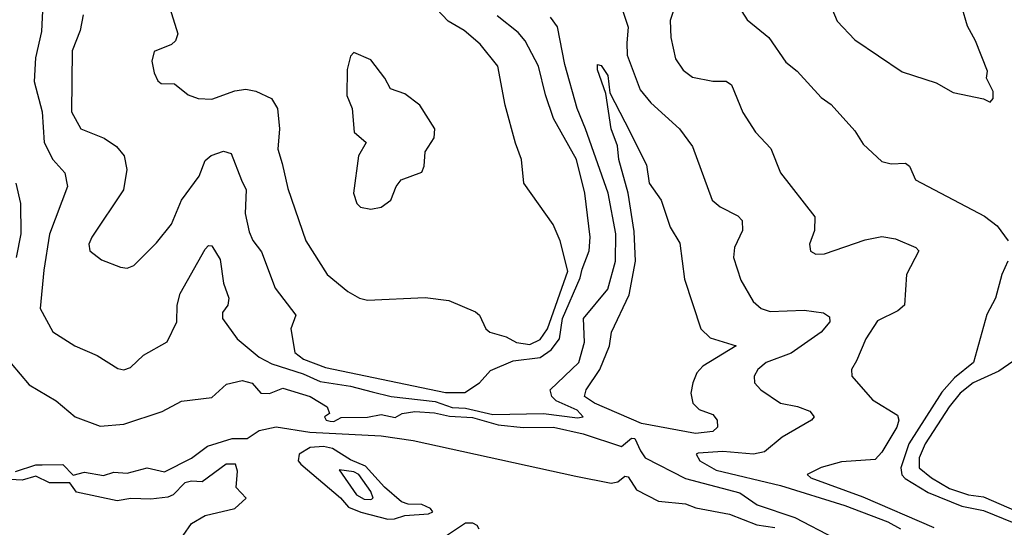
# Model space of a CAD drawing. Extents: x 1246230 to 1426786, y 660032 to 763141.
# Tile 211 of 256: x 1315857 to 1318767, y 725019 to 726517. Entities that reach past the tile are written whole.
import ezdxf

# ---------------------------------------------------------------- set-up
doc = ezdxf.new("R2010")
doc.units = 0

msp = doc.modelspace()

# ---------------------------------------------------------------- linework, layer by layer
at = {"layer": '0CON10XD'}
for points in [[(1317801.3, 726581.3), (1317778.8, 726515), (1317780.8, 726465), (1317795, 726401.2), (1317817.8, 726367.8), (1317845, 726347.5), (1317905, 726335.5), (1317945, 726335.5), (1317960, 726325), (1317993.5, 726243.5), (1318031.5, 726185), (1318076.8, 726136.8), (1318105.7, 726065), (1318206.9, 725935), (1318205.8, 725895), (1318191.2, 725855), (1318194.1, 725834.1), (1318210, 725825), (1318235, 725825.8), (1318355, 725867.7), (1318405, 725877.1), (1318445, 725870.9), (1318505.3, 725845.3), (1318514.4, 725835), (1318477.3, 725765), (1318471.4, 725675), (1318451.9, 725658.1), (1318391.5, 725628.5), (1318357.1, 725575), (1318329.5, 725510.5), (1318314.6, 725485), (1318315.8, 725465), (1318377.3, 725395), (1318450.5, 725350.5), (1318455.2, 725335.2), (1318449.2, 725315), (1318405, 725240.8), (1318385, 725218.7), (1318285, 725212.1), (1318225, 725195.3), (1318184.3, 725175), (1318194.4, 725165), (1318348.8, 725108.8), (1318558.5, 725018.5)], [(1315925.6, 726564.4), (1315922.2, 726482.2), (1315903.8, 726405), (1315899.7, 726335), (1315923.8, 726245), (1315930, 726155), (1315954.8, 726104.8), (1315990.4, 726065), (1315998.8, 726025), (1315945, 725884.3), (1315928.2, 725778.2), (1315917.9, 725665), (1315955, 725595.6), (1316020.5, 725555), (1316086.1, 725526.1), (1316147.6, 725487.6), (1316165, 725483.6), (1316185, 725490.7), (1316223.2, 725526.8), (1316293.3, 725566.7), (1316321.1, 725625), (1316322.3, 725675), (1316331.1, 725708.9), (1316405, 725840), (1316415, 725851.2), (1316425, 725850), (1316449.2, 725809.2), (1316459.5, 725739.5), (1316475.5, 725695), (1316471.9, 725675), (1316456.9, 725653.1), (1316456.1, 725635), (1316499.7, 725575), (1316565, 725521), (1316601.9, 725501.9), (1316695, 725472.1), (1316745, 725449.2), (1316835, 725435.6), (1316898.5, 725418.5), (1316955.1, 725405.1), (1317085, 725390), (1317135, 725372.8), (1317175, 725371.1), (1317255, 725352), (1317405, 725354.5), (1317505, 725341.9), (1317522, 725345), (1317504.6, 725365), (1317442.6, 725392.6), (1317429.8, 725405), (1317424.7, 725425), (1317509, 725505), (1317526, 725565), (1317523.5, 725635), (1317595, 725722.3), (1317618, 725805), (1317618.3, 725885), (1317596.2, 726005), (1317529, 726195), (1317504.5, 726255), (1317468.3, 726385), (1317446.1, 726496.1), (1317425.4, 726525)], [(1316301.2, 726551.2), (1316324.2, 726475), (1316318, 726455), (1316306.3, 726443.7), (1316255, 726423.8), (1316247.5, 726395), (1316255, 726360), (1316265, 726336.7), (1316275, 726328.8), (1316315, 726328), (1316355, 726295.8), (1316384.4, 726284.4), (1316425, 726282.2), (1316492.7, 726307.3), (1316525, 726311.8), (1316555, 726305.9), (1316601.1, 726285), (1316619.1, 726255), (1316625.4, 726195), (1316620.5, 726135), (1316632.5, 726092.5), (1316649.1, 726019.1), (1316703.2, 725865), (1316765.3, 725765.3), (1316827.1, 725715), (1316861.2, 725695), (1316885, 725689.1), (1317055, 725697.5), (1317125, 725688.1), (1317204.2, 725655), (1317215.7, 725645), (1317234.2, 725605), (1317246.2, 725595), (1317295, 725581.6), (1317325, 725564.9), (1317365, 725558.4), (1317395, 725573.2), (1317416.5, 725605), (1317477.2, 725775), (1317453.9, 725865), (1317433.1, 725913.1), (1317347.1, 726035), (1317340, 726105), (1317322.3, 726152.3), (1317292.1, 726265), (1317270.4, 726380.4), (1317218.2, 726445), (1317170.6, 726485), (1317122.9, 726512.9), (1317089.2, 726549.3)], [(1317628.4, 726575), (1317655.3, 726495), (1317650.9, 726449.1), (1317652.1, 726412.1), (1317690.4, 726310.4), (1317722.2, 726272.2), (1317806.9, 726195), (1317845, 726142.9), (1317903.1, 725985), (1317927.1, 725965), (1317978.8, 725938.8), (1317991.5, 725925), (1317992.7, 725895), (1317969.1, 725845), (1317966.4, 725815), (1317988.3, 725748.3), (1318024.4, 725685), (1318048.6, 725665), (1318075, 725656.2), (1318175, 725659.6), (1318232, 725652), (1318250.5, 725640.5), (1318250.9, 725625), (1318225.4, 725595), (1318137.1, 725532.9), (1318062.7, 725505), (1318038.2, 725485), (1318027.8, 725465), (1318028.6, 725445), (1318046.9, 725425), (1318105, 725385.8), (1318155.9, 725375.9), (1318191.5, 725361.5), (1318204.4, 725345), (1318196.9, 725335), (1318110, 725285), (1318058, 725242), (1318025, 725234.7), (1317935, 725243), (1317862.4, 725237.6), (1317856, 725235), (1317867.3, 725215), (1317915, 725187.6), (1318105, 725142.6), (1318295, 725083.3), (1318422.2, 725035), (1318460, 725015)], [(1317981.9, 726555), (1318006.4, 726516.4), (1318071.1, 726465), (1318121.4, 726391.4), (1318154, 726365), (1318225, 726287.1), (1318255, 726267.1), (1318325, 726189.2), (1318349.8, 726149.8), (1318405, 726098.8), (1318431.9, 726091.9), (1318475, 726094), (1318486.2, 726085), (1318504.6, 726044.6), (1318707.6, 725937.6), (1318745, 725908.8), (1318777.5, 725865)], [(1318248.9, 726568.9), (1318273, 726513), (1318325, 726458), (1318465, 726363.1), (1318565, 726330.8), (1318615, 726302.5), (1318705, 726283.3), (1318725, 726273.8)], [(1318725, 726273.8), (1318733.3, 726285), (1318733.3, 726305), (1318713.8, 726345), (1318716.7, 726365), (1318681.1, 726455), (1318657.7, 726497.7), (1318640.8, 726555)], [(1316045, 726531.9), (1316036.2, 726485), (1316012.2, 726425), (1316010.8, 726245), (1316038.2, 726195), (1316107.1, 726167.1), (1316143, 726143), (1316165.8, 726115), (1316174.3, 726075), (1316164.4, 726015), (1316070, 725875), (1316061.9, 725855), (1316064.2, 725835), (1316098.7, 725808.7), (1316155, 725786.9), (1316175, 725784.3), (1316195, 725792), (1316261.7, 725858.3), (1316306.1, 725913.9), (1316335.6, 725985), (1316387.1, 726055), (1316405, 726101.4), (1316423.3, 726116.8), (1316459.1, 726129.1), (1316482.5, 726122.5), (1316513.1, 726043.1), (1316526.7, 726015), (1316523.8, 725945), (1316535, 725890.8), (1316546, 725866), (1316572.2, 725832.2), (1316612.3, 725725), (1316673.1, 725645), (1316658.1, 725605), (1316670, 725535), (1316696.2, 725515), (1316760.8, 725490.8), (1317115, 725416.8), (1317172.6, 725417.4), (1317216.2, 725445), (1317248.5, 725481.5), (1317315, 725510), (1317395, 725520.3), (1317427.2, 725542.8), (1317452.3, 725575), (1317460.8, 725635), (1317513.3, 725755), (1317519.2, 725780.8), (1317540, 725835), (1317542.4, 725875), (1317527, 726005), (1317502.7, 726105), (1317435, 726225.6), (1317410.5, 726295), (1317390.1, 726380.1), (1317351.2, 726455), (1317329.7, 726479.7), (1317268.5, 726528.5)], [(1316895, 725958), (1316925, 725964), (1316953.8, 725985), (1316969.2, 726025), (1316984.2, 726045), (1317045, 726067.5), (1317052.7, 726085), (1317055, 726127.5), (1317081.7, 726168.3), (1317084.2, 726195), (1317040, 726265), (1316995, 726298), (1316952.7, 726312.7), (1316936.2, 726345), (1316895, 726398.8), (1316845, 726420), (1316835, 726410), (1316825, 726370), (1316823.9, 726293.9), (1316840, 726255), (1316845.6, 726185.6), (1316881.2, 726155), (1316858, 726115), (1316843.8, 726005), (1316853.8, 725975), (1316864.3, 725964.3), (1316895, 725958)], [(1317853.8, 725296.2), (1317695, 725325.1), (1317555.8, 725385), (1317526.2, 725405), (1317531.2, 725425), (1317571.7, 725485), (1317599.6, 725555), (1317606.2, 725595), (1317658.3, 725705), (1317677, 725805), (1317672.5, 725892.5), (1317655.6, 726005), (1317627.3, 726105), (1317623.2, 726145), (1317604.8, 726195), (1317589.5, 726299.5), (1317565, 726368.8), (1317564.6, 726385.4), (1317575, 726381.8), (1317595, 726352.9), (1317601.4, 726301.4), (1317645.6, 726215.6), (1317708.9, 726088.9), (1317716.9, 726035), (1317752.9, 725985), (1317779.3, 725905), (1317807.6, 725857.6), (1317821.5, 725751.5), (1317869.4, 725605), (1317897.9, 725577.9), (1317973.8, 725555), (1317875.4, 725495), (1317858.2, 725475), (1317846.1, 725445), (1317840.5, 725415), (1317846.2, 725385), (1317865, 725366.9), (1317905, 725352.2), (1317918.1, 725335), (1317918.6, 725315), (1317905, 725301.8), (1317853.8, 725296.2)], [(1315846, 726035), (1315859.2, 725975), (1315860.2, 725885), (1315846.8, 725815)], [(1318776.9, 725805), (1318759.4, 725765), (1318740.6, 725695), (1318715, 725646.7), (1318675.6, 725505), (1318619.4, 725460.6), (1318582.3, 725417.7), (1318484.9, 725265.1), (1318460.6, 725195), (1318464, 725174), (1318473.3, 725163.3), (1318542, 725122), (1318641.4, 725081.4), (1318705, 725068.9), (1318795, 725031.9)], [(1315832.2, 725502.2), (1315885, 725440), (1315965, 725392.3), (1316021.1, 725345), (1316095, 725317.3), (1316165, 725323.1), (1316278.7, 725361.3), (1316335, 725391.2), (1316425, 725402.5), (1316468.1, 725441.9), (1316515, 725452.7), (1316544, 725444), (1316570, 725415), (1316595.8, 725414.2), (1316635, 725429.4), (1316716, 725405), (1316766.2, 725375), (1316772.5, 725355), (1316757.5, 725345), (1316762.5, 725335), (1316775, 725332.5), (1316785, 725331.4), (1316807.2, 725342.8), (1316885, 725344.2), (1316925, 725351.8), (1316966.4, 725343.6), (1316987.5, 725355), (1317025, 725360.9), (1317082.7, 725357.3), (1317126.8, 725346.8), (1317195, 725342.8), (1317271, 725321), (1317345, 725313.7), (1317434.4, 725315), (1317521.8, 725295), (1317635, 725257.4), (1317665, 725282), (1317675, 725281.1), (1317691.2, 725245), (1317705, 725224), (1317825, 725162.9), (1317985, 725120.8), (1318036.2, 725085), (1318147.8, 725047.8), (1318265, 724987.3)], [(1318791.5, 725508.5), (1318750, 725480), (1318674.8, 725445), (1318636.3, 725415), (1318603.6, 725375), (1318533, 725265), (1318515, 725224.3), (1318515.2, 725195), (1318551, 725165), (1318605, 725133.8), (1318660.5, 725115), (1318705, 725108.9), (1318825, 725056.9)], [(1315845, 725183.8), (1315905, 725203.3), (1315923.8, 725203.8), (1315985, 725204.4), (1316015, 725172.5), (1316048.6, 725181.4), (1316105, 725172.2), (1316135, 725181.9), (1316175, 725178.4), (1316234.1, 725194.1), (1316285, 725182.9), (1316365, 725223.3), (1316411.8, 725258.2), (1316485, 725281.1), (1316529.3, 725280.7), (1316564.6, 725305), (1316615, 725315.7), (1316715, 725299.6), (1316925, 725289.3), (1317020, 725275), (1317500.5, 725169.5), (1317605, 725149.5), (1317625, 725153), (1317645, 725170), (1317655, 725167.6), (1317679.7, 725129.7), (1317745, 725096.2), (1317825, 725088.6), (1317855, 725076.4), (1317955, 725057.6), (1318035, 725026.5), (1318088.9, 725018.9)], [(1316945, 725043.5), (1316965, 725044), (1316995, 725053.8), (1317065, 725058.4), (1317077.7, 725065), (1317071.5, 725075), (1317045, 725086.1), (1317005, 725087.2), (1316985, 725094), (1316935, 725137.6), (1316879.3, 725199.3), (1316835, 725218.4), (1316781.8, 725251.8), (1316755, 725257.2), (1316715.3, 725254.7), (1316683.5, 725235), (1316680.5, 725215), (1316688.4, 725205), (1316805, 725105.9), (1316828.8, 725078.8), (1316865, 725063.5), (1316945, 725043.5)], [(1316340.7, 724995), (1316365, 725030.6), (1316405, 725053.8), (1316492.9, 725075), (1316526.7, 725105), (1316496.8, 725136.8), (1316500.5, 725185), (1316495.3, 725205.3), (1316467.8, 725205), (1316396.7, 725153.3), (1316365, 725155.7), (1316345, 725150.2), (1316310.4, 725115), (1316295, 725107.9), (1316245, 725101.8), (1316185.9, 725104.1), (1316145, 725097.1), (1316025, 725122.9), (1316005, 725150), (1315945, 725150.3), (1315905, 725170), (1315865, 725158.6), (1315773, 725163)], [(1316895, 725100.9), (1316901.3, 725105), (1316895.1, 725125), (1316859.2, 725175), (1316845, 725182.9), (1316801.5, 725188.5), (1316852.7, 725115), (1316875, 725102.4), (1316895, 725100.9)], [(1317118.8, 724995), (1317175, 725032), (1317195, 725032.7), (1317207.9, 725025), (1317213.8, 725015)]]:
    msp.add_lwpolyline(points, dxfattribs=at)

doc.saveas('drawing.dxf')
